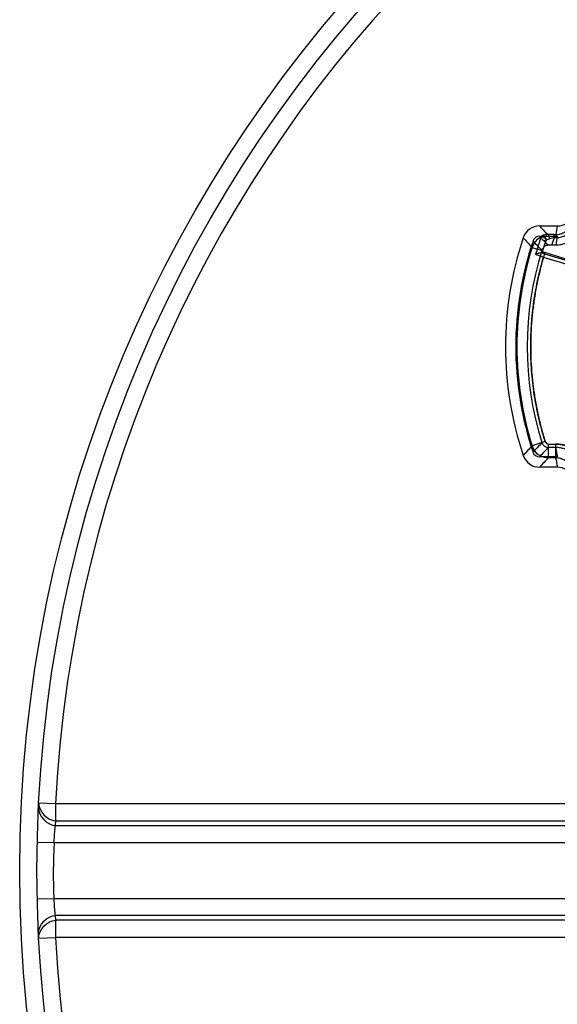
# Model space of a CAD drawing. Header units: millimetres. Extents: x 0 to 297, y 0 to 210.
# Tile 63 of 256: x 146.156 to 146.936, y 91.922 to 93.351. Entities that reach past the tile are written whole.
import ezdxf

# ---------------------------------------------------------------- set-up
doc = ezdxf.new("R2010")
doc.units = ezdxf.units.MM
doc.header["$LTSCALE"] = 16.335
doc.layers.get('0').update_dxf_attribs({"linetype": 'CONTINUOUS'})
doc.layers.add('01_GLOBAL', color=7, linetype='CONTINUOUS')
doc.layers.add('INTFCLR_144815', color=7, linetype='CONTINUOUS')

msp = doc.modelspace()

# ---------------------------------------------------------------- linework, layer by layer
at = {"color": 9, "linetype": 'Continuous'}
for p, q in [((146.1834, 92.2148), (146.2077, 92.2136)), ((146.2077, 92.2136), (147.2547, 92.2136)), ((146.2077, 92.2136), (146.2502, 92.2136)), ((146.3712, 92.2136), (146.4093, 92.2136)), ((146.4823, 92.2136), (146.5172, 92.2136)), ((146.5839, 92.2136), (146.6157, 92.2136)), ((146.6468, 92.2136), (146.677, 92.2136)), ((146.7917, 92.2136), (146.8193, 92.2136)), ((146.2079, 92.1817), (146.2082, 92.1887)), ((146.2079, 92.1817), (147.2556, 92.1817)), ((146.2082, 92.1887), (147.2549, 92.1887)), ((146.1812, 92.1574), (146.2056, 92.1569)), ((146.2056, 92.1569), (147.28, 92.1569)), ((146.1812, 92.0755), (146.2056, 92.076)), ((146.2056, 92.076), (147.28, 92.076)), ((146.2082, 92.0442), (146.2079, 92.0512)), ((147.2556, 92.0512), (146.2079, 92.0512)), ((147.2549, 92.0442), (146.2082, 92.0442)), ((146.1834, 92.0181), (146.2077, 92.0194)), ((147.2547, 92.0194), (146.2077, 92.0194)), ((146.332, 92.0194), (146.2917, 92.0194)), ((146.4092, 92.0194), (146.3712, 92.0194)), ((146.517, 92.0194), (146.4822, 92.0194)), ((146.5837, 92.0194), (146.5509, 92.0194)), ((146.6768, 92.0194), (146.6466, 92.0194)), ((146.7352, 92.0194), (146.7063, 92.0194)), ((146.7915, 92.0194), (146.7352, 92.0194)), ((146.8732, 92.0194), (146.8463, 92.0194)), ((146.927, 92.0194), (146.9001, 92.0194))]:
    msp.add_line(p, q, dxfattribs=at)
msp.add_lwpolyline([(146.7065, 92.2136), (146.7354, 92.2136), (146.7917, 92.2136)], dxfattribs=at)
at = {"color": 7, "linetype": 'Continuous'}
msp.add_circle((148.0808, 92.1165), 1.9, dxfattribs=at)
at = {"color": 9, "linetype": 'Continuous'}
for start, end in [(92.9675, 177.0325), (182.9675, 267.0325)]:
    msp.add_arc((148.0808, 92.1165), 1.8756, start, end, dxfattribs=at)
for points in [[(146.183, 92.2077), (146.1824, 92.1957), (146.1959, 92.1817), (146.2079, 92.1817)], [(146.1834, 92.2148), (146.1827, 92.2028), (146.1962, 92.1887), (146.2082, 92.1887)], [(146.2056, 92.076), (146.205, 92.103), (146.2044, 92.13), (146.2065, 92.1568)], [(146.183, 92.0252), (146.1824, 92.0372), (146.1959, 92.0512), (146.2079, 92.0512)], [(146.1834, 92.0181), (146.1827, 92.0301), (146.1962, 92.0442), (146.2082, 92.0442)]]:
    msp.add_open_spline(points, degree=3, dxfattribs=at)
for points, knots in [([(146.2077, 92.2136), (146.2077, 92.2082), (146.2081, 92.2), (146.2076, 92.1916), (146.2082, 92.1887)], [0, 0, 0, 0, 0.645759, 1, 1, 1, 1]), ([(146.2056, 92.1569), (146.2058, 92.1622), (146.2068, 92.1705), (146.207, 92.1789), (146.2079, 92.1817)], [0, 0, 0, 0, 0.645228, 1, 1, 1, 1]), ([(146.2079, 92.0512), (146.207, 92.054), (146.2068, 92.0625), (146.2058, 92.0707), (146.2056, 92.076)], [0, 0, 0, 0, 0.354769, 1, 1, 1, 1]), ([(146.2082, 92.0442), (146.2076, 92.0413), (146.2081, 92.0329), (146.2077, 92.0247), (146.2077, 92.0194)], [0, 0, 0, 0, 0.354241, 1, 1, 1, 1])]:
    msp.add_open_spline(points, degree=3, knots=knots, dxfattribs=at)
at = {"layer": '01_GLOBAL', "color": 7, "linetype": 'Continuous'}
msp.add_circle((148.0808, 92.1165), 1.925, dxfattribs=at)
at = {"layer": 'INTFCLR_144815', "color": 6, "linetype": 'Continuous'}
for p, q in [((146.9102, 93.0516), (146.936, 93.0516)), ((146.9102, 93.0366), (146.936, 93.0366)), ((146.9278, 93.0241), (146.9337, 93.0241)), ((146.9549, 93.0016), (146.918, 93.0129)), ((146.936, 92.7166), (146.9102, 92.7166)), ((146.936, 92.7016), (146.9102, 92.7016))]:
    msp.add_line(p, q, dxfattribs=at)
at = {"layer": 'INTFCLR_144815', "color": 9, "linetype": 'Continuous'}
for p, q in [((146.912, 93.0353), (146.9069, 93.0181)), ((146.9315, 93.0392), (146.9222, 93.0391)), ((146.9315, 93.0342), (146.9249, 93.0331)), ((146.9315, 93.0342), (146.9315, 93.0392)), ((146.9315, 93.0392), (146.9338, 93.0392)), ((146.9338, 93.0342), (146.9315, 93.0342)), ((146.9338, 93.0392), (146.9338, 93.0342)), ((146.8994, 93.0205), (146.9069, 93.0181)), ((146.9145, 93.0157), (146.9069, 93.0181)), ((146.9137, 93.016), (146.9145, 93.0157)), ((146.9175, 93.0113), (146.9161, 93.0065)), ((146.9161, 93.0065), (146.9546, 92.9948)), ((146.9175, 93.0113), (146.956, 92.9995)), ((146.9185, 92.7387), (146.8994, 92.7327)), ((146.9185, 92.7387), (146.9137, 92.7372)), ((146.9233, 92.7152), (146.9233, 92.7352)), ((146.9233, 92.7352), (146.9335, 92.7352)), ((146.9335, 92.7352), (146.9335, 92.7152)), ((146.9335, 92.7302), (146.9233, 92.7302)), ((146.9335, 92.7152), (146.9233, 92.7152))]:
    msp.add_line(p, q, dxfattribs=at)
at = {"layer": 'INTFCLR_144815', "color": 6, "linetype": 'Continuous'}
for centre, radius, start, end in [((146.936, 93.0766), 0.025, 270.012, 334.5269), ((146.9102, 93.0266), 0.025, 89.9862, 161.3893), ((147.3557, 92.8766), 0.495, 161.3864, 198.6136), ((146.9102, 93.0266), 0.00999, 89.9945, 161.3845), ((147.3557, 92.8766), 0.48, 161.3875, 198.6125), ((146.9276, 92.7418), 0.2822, 89.9671, 91.0879), ((146.9102, 92.7266), 0.00999, 198.6148, 270.0055), ((146.9102, 92.7266), 0.025, 198.6107, 270.0138), ((146.936, 92.6766), 0.025, 25.474, 89.9871)]:
    msp.add_arc(centre, radius, start, end, dxfattribs=at)
at = {"layer": 'INTFCLR_144815', "color": 9, "linetype": 'Continuous'}
for centre, radius, start, end in [((148.5197, 94.5793), 2.2191, 223.5057, 223.9513), ((147.3827, 92.9624), 0.4555, 168.7031, 170.2866), ((148.7362, 94.7071), 2.4937, 222.1201, 222.5593), ((146.9233, 93.013), 0.025, 116.7268, 162.5642), ((148.5191, 94.5637), 2.2182, 223.5061, 223.9563), ((147.0038, 92.9882), 0.1031, 151.9604, 152.8269), ((147.3557, 92.8766), 0.4525, 159.6162, 160.9841), ((147.3827, 92.9474), 0.4555, 168.7042, 170.3092), ((147.3588, 92.8766), 0.4814, 162.6109, 197.3891), ((148.5997, 94.6112), 2.321, 222.9471, 223.4144), ((147.3557, 92.8766), 0.4626, 160.5744, 162.8407), ((146.9233, 93.013), 0.01, 138.3685, 162.585), ((147.3588, 92.8766), 0.4664, 162.6107, 197.3894), ((147.3545, 92.8766), 0.4695, 162.4577, 163.4268), ((146.9434, 93.096), 0.0886, 249.712, 253.0611), ((148.5973, 91.1443), 2.3177, 136.5852, 137.0532), ((146.9233, 92.7402), 0.01, 197.4167, 269.9686), ((146.9233, 92.7402), 0.005, 197.3905, 270.0103), ((148.7411, 91.0416), 2.5003, 137.4413, 137.8793), ((146.9233, 92.7402), 0.025, 197.4329, 269.9378), ((148.5166, 91.1919), 2.2148, 136.0072, 136.4942), ((147.3827, 92.8058), 0.4554, 189.5563, 191.2959), ((148.5169, 91.1767), 2.2151, 136.007, 136.4946), ((147.3827, 92.7908), 0.4554, 189.5551, 191.297)]:
    msp.add_arc(centre, radius, start, end, dxfattribs=at)
at = {"layer": 'INTFCLR_144815', "color": 6, "linetype": 'Continuous'}
for points, knots in [([(146.9337, 93.0241), (146.9348, 93.0241), (146.9369, 93.0241), (146.94, 93.0245), (146.9432, 93.0251), (146.9462, 93.026), (146.9492, 93.0271), (146.952, 93.0285), (146.9548, 93.03), (146.9572, 93.0317), (146.9594, 93.0333), (146.9612, 93.0349), (146.9627, 93.0364), (146.964, 93.0378), (146.9652, 93.0393), (146.9664, 93.041), (146.9677, 93.0429), (146.969, 93.0452), (146.9699, 93.0469), (146.9703, 93.0478)], [0, 0, 0, 0, 0.068639, 0.137284, 0.206044, 0.274844, 0.343506, 0.412169, 0.480913, 0.547374, 0.605725, 0.65708, 0.702558, 0.74305, 0.782223, 0.826767, 0.877372, 0.934859, 1, 1, 1, 1]), ([(146.9164, 93.0216), (146.9166, 93.022), (146.9175, 93.0225), (146.9186, 93.0232), (146.9203, 93.0238), (146.9215, 93.024), (146.9223, 93.024)], [0, 0, 0, 0, 0.215128, 0.423855, 0.643482, 1, 1, 1, 1]), ([(146.9045, 93.0106), (146.905, 93.0107), (146.9058, 93.0113), (146.9074, 93.0118), (146.909, 93.0123), (146.9107, 93.0128), (146.9119, 93.013), (146.9126, 93.0129)], [0, 0, 0, 0, 0.163419, 0.359545, 0.574454, 0.757397, 1, 1, 1, 1]), ([(146.9141, 93.0144), (146.9145, 93.0142), (146.9152, 93.0139), (146.9165, 93.0134), (146.9174, 93.0131), (146.918, 93.0129)], [0, 0, 0, 0, 0.311938, 0.571679, 1, 1, 1, 1])]:
    msp.add_open_spline(points, degree=3, knots=knots, dxfattribs=at)
at = {"layer": 'INTFCLR_144815', "color": 9, "linetype": 'Continuous'}
for points, knots in [([(146.9338, 93.0392), (146.9344, 93.0392), (146.9356, 93.0393), (146.938, 93.0395), (146.9409, 93.0402), (146.9437, 93.0412), (146.9459, 93.0423), (146.9479, 93.0436), (146.9498, 93.045), (146.9516, 93.0467), (146.9532, 93.0484), (146.955, 93.0509), (146.9561, 93.053), (146.9566, 93.0541)], [0, 0, 0, 0, 0.062954, 0.125917, 0.250794, 0.375323, 0.438197, 0.500724, 0.625091, 0.687656, 0.750523, 0.875036, 1, 1, 1, 1]), ([(146.9612, 93.052), (146.9606, 93.0507), (146.9592, 93.0482), (146.9573, 93.0456), (146.9559, 93.044), (146.9549, 93.0429), (146.953, 93.0412), (146.9508, 93.0394), (146.9486, 93.0381), (146.9473, 93.0375), (146.9454, 93.0365), (146.9423, 93.0354), (146.9388, 93.0346), (146.9359, 93.0343), (146.9345, 93.0342), (146.9338, 93.0342)], [0, 0, 0, 0, 0.125, 0.25, 0.28125, 0.3125, 0.375, 0.5, 0.5625, 0.59375, 0.625, 0.75, 0.875, 0.9375, 1, 1, 1, 1]), ([(146.912, 93.0353), (146.9124, 93.0355), (146.9133, 93.0358), (146.9147, 93.0359), (146.9162, 93.0355), (146.9176, 93.0347), (146.9187, 93.0334), (146.9193, 93.0319), (146.9193, 93.0305), (146.9191, 93.0296), (146.919, 93.0292)], [0, 0, 0, 0, 0.105538, 0.226202, 0.359565, 0.500284, 0.640931, 0.774123, 0.894601, 1, 1, 1, 1]), ([(146.9222, 93.0391), (146.9215, 93.0391), (146.9203, 93.039), (146.9186, 93.0388), (146.917, 93.0385), (146.9157, 93.0381), (146.9144, 93.0376), (146.9135, 93.0371), (146.9129, 93.0369), (146.9128, 93.0367)], [0, 0, 0, 0, 0.193592, 0.371326, 0.534091, 0.679397, 0.802984, 0.939239, 1, 1, 1, 1]), ([(146.9194, 93.0304), (146.9196, 93.0308), (146.9198, 93.0317), (146.9197, 93.0331), (146.9192, 93.0345), (146.9182, 93.0358), (146.9169, 93.0367), (146.9154, 93.0371), (146.914, 93.0371), (146.9131, 93.0369), (146.9128, 93.0367)], [0, 0, 0, 0, 0.106394, 0.227192, 0.359985, 0.499744, 0.639566, 0.772509, 0.893476, 1, 1, 1, 1]), ([(146.9249, 93.0331), (146.925, 93.0338), (146.9249, 93.0349), (146.9246, 93.0366), (146.924, 93.0381), (146.9228, 93.0391), (146.9222, 93.0391)], [0, 0, 0, 0, 0.290124, 0.443652, 0.722361, 1, 1, 1, 1]), ([(146.9194, 93.0304), (146.9195, 93.0306), (146.9199, 93.0309), (146.9205, 93.0314), (146.9222, 93.0324), (146.9237, 93.0329), (146.9249, 93.0331)], [0, 0, 0, 0, 0.069914, 0.216434, 0.416556, 1, 1, 1, 1]), ([(146.918, 93.0129), (146.916, 93.0066), (146.9124, 92.9938), (146.9077, 92.9745), (146.904, 92.9549), (146.901, 92.9353), (146.8989, 92.9155), (146.8976, 92.8956), (146.8973, 92.8757), (146.8977, 92.8559), (146.899, 92.836), (146.9012, 92.8163), (146.9042, 92.7966), (146.9081, 92.7771), (146.9128, 92.7578), (146.9165, 92.745), (146.9185, 92.7387)], [0, 0, 0, 0, 0.071489, 0.142934, 0.214348, 0.285772, 0.357225, 0.428662, 0.500072, 0.571474, 0.642893, 0.714325, 0.785735, 0.857127, 0.928543, 1, 1, 1, 1]), ([(146.9185, 92.7387), (146.9167, 92.7443), (146.9143, 92.7528), (146.9113, 92.7641), (146.9072, 92.7813), (146.9022, 92.807), (146.8983, 92.8416), (146.897, 92.8763), (146.8979, 92.9025), (146.8994, 92.92), (146.9006, 92.9317), (146.9034, 92.952), (146.9083, 92.978), (146.9136, 92.9979), (146.9161, 93.0065)], [0, 0, 0, 0, 0.064403, 0.096605, 0.128806, 0.257613, 0.386419, 0.515225, 0.644032, 0.676233, 0.708435, 0.772838, 0.901644, 1, 1, 1, 1]), ([(146.9045, 93.0106), (146.9049, 93.0104), (146.9058, 93.0101), (146.9074, 93.0094), (146.9093, 93.0087), (146.9113, 93.0081), (146.9135, 93.0073), (146.915, 93.0069), (146.9161, 93.0065)], [0, 0, 0, 0, 0.104843, 0.221409, 0.436121, 0.596584, 0.729625, 1, 1, 1, 1]), ([(146.9335, 92.7352), (146.9357, 92.7352), (146.939, 92.735), (146.9433, 92.7342), (146.9475, 92.7331), (146.951, 92.7318), (146.9539, 92.7303), (146.9559, 92.7293), (146.9591, 92.7273), (146.9625, 92.7247), (146.9653, 92.7221), (146.9668, 92.7205), (146.9689, 92.7181), (146.9718, 92.7142), (146.9738, 92.7104), (146.9747, 92.7084)], [0, 0, 0, 0, 0.125, 0.1875, 0.25, 0.375, 0.40625, 0.4375, 0.5, 0.625, 0.6875, 0.71875, 0.75, 0.875, 1, 1, 1, 1]), ([(146.9747, 92.7084), (146.9738, 92.7104), (146.9723, 92.7133), (146.9698, 92.7169), (146.9672, 92.7202), (146.9645, 92.7229), (146.962, 92.7251), (146.9603, 92.7264), (146.9572, 92.7286), (146.9534, 92.7307), (146.95, 92.7321), (146.9479, 92.7329), (146.9448, 92.7339), (146.94, 92.7349), (146.9357, 92.7352), (146.9335, 92.7352)], [0, 0, 0, 0, 0.125, 0.1875, 0.25, 0.375, 0.40625, 0.4375, 0.5, 0.625, 0.6875, 0.71875, 0.75, 0.875, 1, 1, 1, 1]), ([(146.9701, 92.7063), (146.9694, 92.7081), (146.9676, 92.7115), (146.965, 92.715), (146.9631, 92.7172), (146.9618, 92.7186), (146.9593, 92.7209), (146.9563, 92.7232), (146.9534, 92.725), (146.9517, 92.7259), (146.9491, 92.7271), (146.9459, 92.7283), (146.9422, 92.7293), (146.9384, 92.73), (146.9355, 92.7302), (146.9335, 92.7302)], [0, 0, 0, 0, 0.124954, 0.249463, 0.280851, 0.312339, 0.374896, 0.499259, 0.561793, 0.593274, 0.624673, 0.74919, 0.81147, 0.874174, 1, 1, 1, 1]), ([(146.9564, 92.7003), (146.9559, 92.7014), (146.9551, 92.703), (146.9537, 92.705), (146.9522, 92.7069), (146.9505, 92.7086), (146.9487, 92.7101), (146.9467, 92.7115), (146.9446, 92.7127), (146.9424, 92.7136), (146.9401, 92.7144), (146.9371, 92.715), (146.9347, 92.7152), (146.9335, 92.7152)], [0, 0, 0, 0, 0.125885, 0.188623, 0.250929, 0.375475, 0.438351, 0.500893, 0.625249, 0.687791, 0.75064, 0.875106, 1, 1, 1, 1])]:
    msp.add_open_spline(points, degree=3, knots=knots, dxfattribs=at)
at = {"layer": 'INTFCLR_144815', "color": 6, "linetype": 'Continuous'}
msp.add_open_spline([(146.9126, 93.0129), (146.913, 93.0129), (146.9136, 93.0127), (146.9137, 93.0131)], degree=3, dxfattribs=at)

doc.saveas('drawing.dxf')
